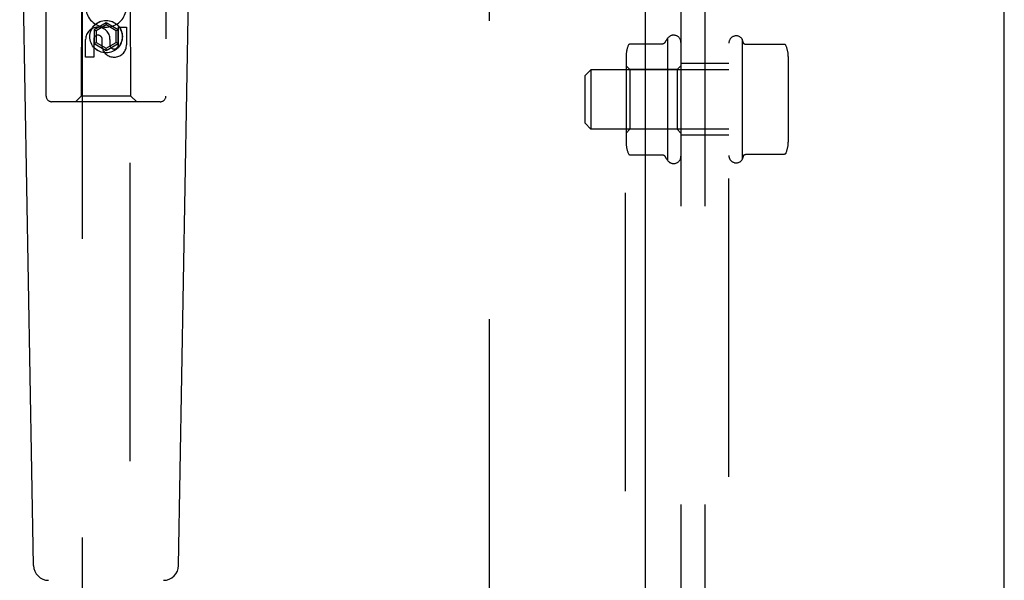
# Model space of a CAD drawing. Header units: inches. Extents: x 0 to 283, y 0 to 183.
# Tile 18 of 114: x 89.31 to 94.44, y 87.53 to 90.45. Entities that reach past the tile are written whole.
import ezdxf

# ---------------------------------------------------------------- set-up
doc = ezdxf.new("R2010")
doc.units = ezdxf.units.IN
doc.header["$LTSCALE"] = 15.583333
doc.header["$MEASUREMENT"] = 0
doc.linetypes.add('HIDDEN', pattern=[0.2, 0.1, -0.1])
for name, color, linetype in [('DEFAULT_2', 8, 'HIDDEN'), ('LEFTHAND_DOOR_ASSEMBLY', 7, 'CONTINUOUS'), ('RIGHTHAND_DOOR_ASSEMBLY', 7, 'CONTINUOUS'), ('SUBPANEL', 7, 'CONTINUOUS')]:
    doc.layers.add(name, color=color, linetype=linetype)

msp = doc.modelspace()

# ---------------------------------------------------------------- linework, layer by layer
at = {"layer": 'DEFAULT_2', "color": 8, "linetype": 'HIDDEN'}
msp.add_line((91.756, 132.5219), (91.756, 53.5519), dxfattribs=at)
at = {"layer": 'LEFTHAND_DOOR_ASSEMBLY', "color": 8, "linetype": 'HIDDEN'}
for p, q in [((92.4645, 133.1829), (92.4645, 52.8909)), ((89.4435, 90.0544), (89.4435, 91.9119)), ((90.0685, 91.9119), (90.0685, 90.0544)), ((89.6295, 90.8644), (89.626, 90.0544)), ((89.631, 90.8661), (89.631, 53.8644)), ((89.881, 53.8644), (89.881, 90.8661)), ((89.886, 90.0544), (89.8825, 90.8644)), ((89.756, 90.4369), (89.6935, 90.4008)), ((89.756, 90.4369), (89.756, 90.4254)), ((89.8185, 90.4008), (89.756, 90.4369)), ((89.6935, 90.4008), (89.6935, 90.3287)), ((89.6935, 90.4008), (89.7035, 90.395)), ((89.756, 90.4254), (89.7035, 90.395)), ((89.7035, 90.395), (89.7035, 90.3344)), ((89.8085, 90.395), (89.756, 90.4254)), ((89.8185, 90.4008), (89.8085, 90.395)), ((89.8085, 90.3344), (89.8085, 90.395)), ((89.8185, 90.3287), (89.8185, 90.4008)), ((89.8202, 90.3217), (89.8202, 90.4142)), ((89.8202, 90.4142), (89.8627, 90.4142)), ((89.8627, 90.4142), (89.8627, 90.3217)), ((89.6494, 90.2579), (89.6494, 90.3503)), ((89.6919, 90.3503), (89.6919, 90.2579)), ((89.6935, 90.3287), (89.7035, 90.3344)), ((89.7035, 90.3344), (89.756, 90.3041)), ((89.7354, 90.3079), (89.7354, 90.3542)), ((89.756, 90.3041), (89.8085, 90.3344)), ((89.7764, 90.3503), (89.7764, 90.3218)), ((89.8185, 90.3287), (89.8085, 90.3344)), ((89.6935, 90.3287), (89.756, 90.2926)), ((89.756, 90.2926), (89.8185, 90.3287)), ((89.756, 90.2926), (89.756, 90.3041)), ((89.6919, 90.2579), (89.6494, 90.2579)), ((90.0385, 90.0244), (89.4735, 90.0244)), ((89.626, 90.0544), (89.596, 90.0244)), ((89.886, 90.0544), (89.626, 90.0544)), ((89.886, 90.0544), (89.916, 90.0244))]:
    msp.add_line(p, q, dxfattribs=at)
at = {"layer": 'LEFTHAND_DOOR_ASSEMBLY', "color": 3, "linetype": 'Continuous'}
msp.add_line((92.5685, 133.1829), (92.5685, 52.8909), dxfattribs=at)
at = {"layer": 'LEFTHAND_DOOR_ASSEMBLY', "color": 7, "linetype": 'Continuous'}
for p, q in [((89.3775, 87.6025), (89.3053, 91.7418)), ((90.1345, 87.6025), (90.2068, 91.7418))]:
    msp.add_line(p, q, dxfattribs=at)
at = {"layer": 'LEFTHAND_DOOR_ASSEMBLY', "color": 8, "linetype": 'HIDDEN'}
for radius in [0.085, 0.0845]:
    msp.add_circle((89.756, 90.3644), radius, dxfattribs=at)
for centre, radius, start, end in [((89.7559, 90.5207), 0.1065, 154.2636, 23.4027), ((89.7129, 90.3503), 0.0635, 0, 180), ((89.7138, 90.3503), 0.0219, 10.307, 180), ((89.7983, 90.3217), 0.0644, 192.2995, 0.0775), ((89.7983, 90.3217), 0.0219, 179.9011, 360), ((89.4735, 90.0544), 0.03, 180, 270), ((90.0385, 90.0544), 0.03, 270, 360)]:
    msp.add_arc(centre, radius, start, end, dxfattribs=at)
at = {"layer": 'LEFTHAND_DOOR_ASSEMBLY', "color": 7, "linetype": 'Continuous'}
for centre, start, end in [((89.4562, 87.6039), 181, 270), ((90.0558, 87.6039), 270, 359)]:
    msp.add_arc(centre, 0.0787, start, end, dxfattribs=at)
at = {"layer": 'RIGHTHAND_DOOR_ASSEMBLY', "color": 3, "linetype": 'Continuous'}
msp.add_line((94.4435, 52.8909), (94.4435, 133.1829), dxfattribs=at)
at = {"layer": 'SUBPANEL', "color": 8, "linetype": 'HIDDEN'}
for p, q in [((92.756, 91.0369), (92.756, 75.5994)), ((92.881, 91.0369), (92.881, 75.5994)), ((93.006, 75.5994), (93.006, 91.0369)), ((92.686, 90.3553), (92.686, 89.7186)), ((93.076, 90.3518), (93.076, 89.7221)), ((93.083, 90.331), (93.076, 90.3518)), ((92.4913, 90.3269), (92.6617, 90.3269)), ((93.2947, 90.3241), (93.0925, 90.3241)), ((92.47, 90.2637), (92.47, 89.8102)), ((93.316, 90.2608), (93.316, 89.8131)), ((92.256, 90.1619), (92.286, 90.1919)), ((92.286, 90.1919), (92.286, 89.8819)), ((93.006, 90.1919), (92.286, 90.1919)), ((92.49, 90.1929), (92.47, 90.2129)), ((92.49, 90.1929), (92.49, 89.8809)), ((92.736, 90.1929), (92.49, 90.1929)), ((92.736, 90.1929), (92.756, 90.2129)), ((92.736, 90.1929), (92.736, 89.8809)), ((93.006, 90.2244), (92.756, 90.2244)), ((92.256, 89.9119), (92.256, 90.1619)), ((92.256, 89.9119), (92.286, 89.8819)), ((93.006, 89.8819), (92.286, 89.8819)), ((92.49, 89.8809), (92.47, 89.8609)), ((92.736, 89.8809), (92.49, 89.8809)), ((92.736, 89.8809), (92.756, 89.8609)), ((93.006, 89.8494), (92.756, 89.8494)), ((92.4913, 89.7469), (92.6617, 89.7469)), ((93.083, 89.7429), (93.076, 89.7221)), ((93.2947, 89.7498), (93.0925, 89.7498))]:
    msp.add_line(p, q, dxfattribs=at)
for points in [[(92.6702, 90.3316), (92.6701, 90.3316), (92.6701, 90.3315), (92.67, 90.3314), (92.6699, 90.3312), (92.6698, 90.3311), (92.6698, 90.331), (92.6697, 90.3309), (92.6696, 90.3307), (92.6695, 90.3306), (92.6693, 90.3305), (92.6692, 90.3303), (92.6691, 90.3302), (92.669, 90.3301), (92.6688, 90.3299), (92.6687, 90.3298), (92.6685, 90.3296), (92.6684, 90.3295), (92.6682, 90.3293), (92.668, 90.3292), (92.6678, 90.329), (92.6676, 90.3289), (92.6674, 90.3287), (92.6672, 90.3286), (92.6669, 90.3284), (92.6667, 90.3283), (92.6664, 90.3281), (92.6661, 90.3279), (92.6657, 90.3278), (92.6654, 90.3276), (92.665, 90.3275), (92.6645, 90.3273), (92.664, 90.3272), (92.6635, 90.3271), (92.6629, 90.327), (92.6622, 90.327), (92.6617, 90.3269)], [(93.0925, 90.3241), (93.0922, 90.3241), (93.0917, 90.3241), (93.0912, 90.3241), (93.0908, 90.3242), (93.0904, 90.3243), (93.09, 90.3244), (93.0896, 90.3245), (93.0893, 90.3246), (93.089, 90.3247), (93.0887, 90.3248), (93.0884, 90.3249), (93.0881, 90.3251), (93.0879, 90.3252), (93.0876, 90.3253), (93.0874, 90.3255), (93.0872, 90.3256), (93.087, 90.3257), (93.0868, 90.3258), (93.0866, 90.326), (93.0864, 90.3261), (93.0862, 90.3262), (93.0861, 90.3264), (93.0859, 90.3265), (93.0858, 90.3266), (93.0856, 90.3268), (93.0855, 90.3269), (93.0854, 90.327), (93.0853, 90.3271), (93.0851, 90.3273), (93.085, 90.3274), (93.0849, 90.3275), (93.0848, 90.3276), (93.0847, 90.3278), (93.0846, 90.3279), (93.0845, 90.328), (93.0845, 90.3281), (93.0844, 90.3282), (93.0843, 90.3283), (93.0842, 90.3284), (93.0841, 90.3286), (93.0841, 90.3287), (93.084, 90.3288), (93.0839, 90.3289), (93.0839, 90.329), (93.0838, 90.3291), (93.0837, 90.3292), (93.0837, 90.3293), (93.0836, 90.3294), (93.0836, 90.3295), (93.0835, 90.3296), (93.0835, 90.3297), (93.0834, 90.3298), (93.0834, 90.3299), (93.0833, 90.33), (93.0833, 90.3301), (93.0833, 90.3302), (93.0832, 90.3303), (93.0832, 90.3304), (93.0832, 90.3305), (93.0831, 90.3306), (93.0831, 90.3306), (93.0831, 90.3307), (93.083, 90.3308), (93.083, 90.3309), (93.083, 90.331)], [(92.4822, 90.321), (92.4828, 90.3222), (92.4836, 90.3233), (92.4845, 90.3242), (92.4855, 90.3251), (92.4867, 90.3258), (92.4879, 90.3264), (92.4893, 90.3267), (92.4907, 90.3269), (92.4913, 90.3269)], [(93.3039, 90.3181), (93.3031, 90.3196), (93.302, 90.3209), (93.3008, 90.322), (93.2993, 90.3229), (93.2978, 90.3236), (93.2961, 90.324), (93.2947, 90.3241)], [(92.4822, 89.7529), (92.4828, 89.7517), (92.4836, 89.7506), (92.4845, 89.7496), (92.4855, 89.7488), (92.4867, 89.748), (92.4879, 89.7475), (92.4893, 89.7471), (92.4907, 89.7469), (92.4913, 89.7469)], [(92.6617, 89.7469), (92.6621, 89.7469), (92.6628, 89.7469), (92.6633, 89.7468), (92.6638, 89.7467), (92.6643, 89.7466), (92.6647, 89.7464), (92.6651, 89.7463), (92.6655, 89.7462), (92.6658, 89.746), (92.6661, 89.7459), (92.6664, 89.7458), (92.6666, 89.7456), (92.6669, 89.7455), (92.6671, 89.7453), (92.6673, 89.7452), (92.6675, 89.745), (92.6677, 89.7449), (92.6679, 89.7448), (92.6681, 89.7446), (92.6682, 89.7445), (92.6684, 89.7443), (92.6685, 89.7442), (92.6687, 89.7441), (92.6688, 89.744), (92.6689, 89.7438), (92.6691, 89.7437), (92.6692, 89.7436), (92.6693, 89.7434), (92.6694, 89.7433), (92.6695, 89.7432), (92.6696, 89.7431), (92.6697, 89.743), (92.6698, 89.7429), (92.6698, 89.7427), (92.6699, 89.7426), (92.67, 89.7425), (92.6701, 89.7424), (92.6701, 89.7423), (92.6702, 89.7423)], [(93.083, 89.7429), (93.083, 89.7429), (93.083, 89.743), (93.0831, 89.7431), (93.0831, 89.7432), (93.0831, 89.7433), (93.0832, 89.7434), (93.0832, 89.7435), (93.0832, 89.7436), (93.0833, 89.7437), (93.0833, 89.7438), (93.0833, 89.7439), (93.0834, 89.7439), (93.0834, 89.744), (93.0835, 89.7441), (93.0835, 89.7442), (93.0836, 89.7443), (93.0836, 89.7444), (93.0837, 89.7445), (93.0837, 89.7446), (93.0838, 89.7448), (93.0839, 89.7449), (93.0839, 89.745), (93.084, 89.7451), (93.0841, 89.7452), (93.0841, 89.7453), (93.0842, 89.7454), (93.0843, 89.7455), (93.0844, 89.7456), (93.0845, 89.7457), (93.0845, 89.7459), (93.0846, 89.746), (93.0847, 89.7461), (93.0848, 89.7462), (93.0849, 89.7463), (93.085, 89.7465), (93.0851, 89.7466), (93.0853, 89.7467), (93.0854, 89.7468), (93.0855, 89.747), (93.0856, 89.7471), (93.0858, 89.7472), (93.0859, 89.7473), (93.0861, 89.7475), (93.0862, 89.7476), (93.0864, 89.7477), (93.0866, 89.7479), (93.0868, 89.748), (93.087, 89.7481), (93.0872, 89.7483), (93.0874, 89.7484), (93.0876, 89.7485), (93.0879, 89.7487), (93.0881, 89.7488), (93.0884, 89.7489), (93.0887, 89.749), (93.089, 89.7492), (93.0893, 89.7493), (93.0896, 89.7494), (93.09, 89.7495), (93.0904, 89.7496), (93.0908, 89.7497), (93.0912, 89.7497), (93.0917, 89.7498), (93.0922, 89.7498), (93.0925, 89.7498)], [(93.3039, 89.7557), (93.3031, 89.7543), (93.302, 89.753), (93.3008, 89.7518), (93.2993, 89.7509), (93.2978, 89.7503), (93.2961, 89.7499), (93.2947, 89.7498)]]:
    msp.add_lwpolyline(points, dxfattribs=at)
for centre, radius, start, end in [((93.1358, 90.0369), 0.551, 144.7108, 147.6847), ((92.7177, 90.3336), 0.0384, 0, 145.5503), ((93.0444, 90.3301), 0.0384, 34.4497, 180), ((92.6112, 90.2637), 0.1412, 156.05, 180), ((93.1748, 90.2608), 0.1412, 0, 23.95), ((92.6112, 89.8102), 0.1412, 180, 203.95), ((93.1748, 89.8131), 0.1412, 336.05, 360), ((93.1358, 90.0369), 0.551, 212.3153, 215.2892), ((92.7177, 89.7403), 0.0384, 214.4497, 360), ((93.0444, 89.7438), 0.0384, 180, 325.5503)]:
    msp.add_arc(centre, radius, start, end, dxfattribs=at)

doc.saveas('drawing.dxf')
